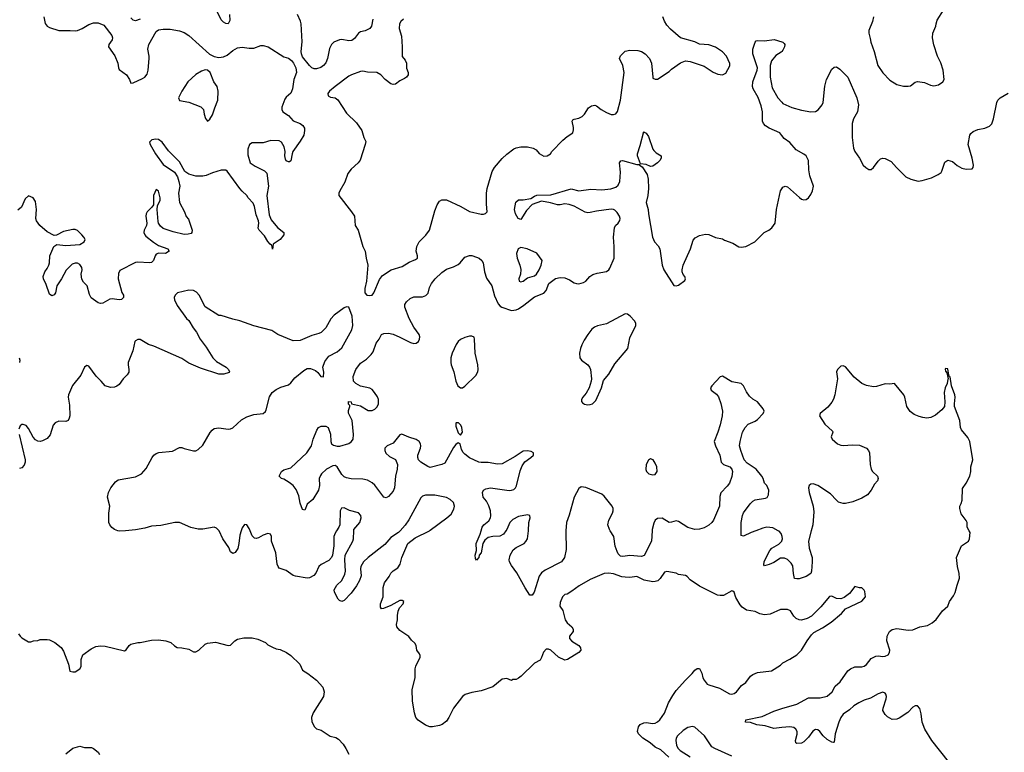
# Model space of a CAD drawing. Header units: inches. Extents: x 2323201 to 2563958, y 895391 to 1023096.
# Tile 102 of 196: x 2443433 to 2451917, y 1008089 to 1014405. Entities that reach past the tile are written whole.
import ezdxf

# ---------------------------------------------------------------- set-up
doc = ezdxf.new("R2010")
doc.units = ezdxf.units.IN
doc.header["$MEASUREMENT"] = 0
for name, color, linetype in [('C4040', 7, 'Continuous'), ('C4041', 7, 'Continuous'), ('C4050', 7, 'Continuous'), ('C4051', 7, 'Continuous')]:
    doc.layers.add(name, color=color, linetype=linetype)

msp = doc.modelspace()

# ---------------------------------------------------------------- linework, layer by layer
at = {"layer": 'C4040', "color": 5}
for points, elevation in [([(2444346, 1010000), (2444290, 1009996), (2444277.7, 1010000)], 140), ([(2445342.3, 1010000), (2445330, 1009962), (2445322.6, 1009890), (2445312.5, 1009847.5), (2445290, 1009812.3), (2445270, 1009804.5), (2445250, 1009817.2), (2445234, 1009854), (2445183.1, 1009930), (2445150.4, 1010000)], 140), ([(2446164, 1010000), (2446150, 1009979), (2446140.5, 1009950), (2446139.3, 1009870), (2446128.8, 1009790), (2446121.1, 1009770), (2446096.2, 1009743.8), (2446031.8, 1009708.2), (2446010.3, 1009690), (2445985.4, 1009634.6), (2445967.5, 1009612.5), (2445930, 1009593.3), (2445910, 1009589.8), (2445810, 1009606.6), (2445790, 1009613.7), (2445730, 1009656.5), (2445670, 1009678), (2445658.9, 1009690), (2445652.1, 1009710), (2445638.8, 1009810), (2445603, 1009910), (2445602, 1009950), (2445595.3, 1009970), (2445570, 1009977), (2445530, 1009962.4), (2445490, 1009938.7), (2445470, 1009931.6), (2445456.1, 1009936.1), (2445436, 1009956), (2445417.8, 1010000)], 140), ([(2446711.1, 1010000), (2446696.4, 1009983.6), (2446630, 1009940.7), (2446579, 1009881), (2446435.8, 1009770), (2446396.9, 1009730), (2446373.8, 1009690), (2446370.3, 1009670), (2446376.4, 1009610), (2446361.6, 1009570), (2446335.8, 1009524.2), (2446290, 1009461.2), (2446230, 1009398), (2446210, 1009388.7), (2446190, 1009398), (2446178, 1009410), (2446146, 1009470), (2446142, 1009490), (2446166, 1009530), (2446210, 1009570.8), (2446235.3, 1009624.7), (2446241, 1009650), (2446234.7, 1009750), (2446237.7, 1009790), (2446304.7, 1009910), (2446309.7, 1009930), (2446312.8, 1010000)], 140), ([(2450000, 1009321), (2449990, 1009321.1), (2449898.5, 1009281.5), (2449850, 1009273.3), (2449810, 1009282.6), (2449770, 1009302.4), (2449695.2, 1009315.2), (2449659.8, 1009339.8), (2449641.2, 1009361.2), (2449603, 1009423), (2449590, 1009468.7), (2449578.6, 1009478.6), (2449570, 1009481.2), (2449497.7, 1009442.3), (2449470, 1009440.5), (2449445.1, 1009445.1), (2449290, 1009522), (2449210, 1009575.3), (2449184.7, 1009604.7), (2449170, 1009614), (2449110, 1009621.2), (2449090, 1009632.3), (2449010, 1009647.6), (2448990, 1009641.3), (2448953.1, 1009586.9), (2448932.2, 1009567.8), (2448910, 1009560.7), (2448890, 1009560.2), (2448814.8, 1009574.8), (2448750, 1009604.4), (2448690, 1009597.4), (2448650, 1009598.2), (2448622.8, 1009602.8), (2448550, 1009628.3), (2448506.4, 1009633.6), (2448468.5, 1009631.5), (2448350, 1009578), (2448254.2, 1009525.8), (2448190, 1009477.2), (2448150, 1009454), (2448130, 1009449), (2448110, 1009429), (2448090, 1009382), (2448088.2, 1009350), (2448112.7, 1009312.7), (2448133.4, 1009230), (2448150, 1009206.8), (2448190.4, 1009170.4), (2448202.8, 1009150), (2448202.8, 1009130), (2448171, 1009090), (2448170.8, 1009070), (2448190, 1009047.7), (2448250.3, 1009010.3), (2448259, 1008999), (2448264.9, 1008990), (2448267.3, 1008970), (2448250.8, 1008950), (2448154.8, 1008890), (2448130, 1008885.1), (2448077.2, 1008910), (2448010, 1008969), (2447990, 1008977.2), (2447970, 1008979), (2447946.4, 1008953.6), (2447930, 1008906), (2447916.9, 1008883.1), (2447870, 1008858), (2447754.4, 1008745.6), (2447730.9, 1008729.1), (2447710, 1008718), (2447683.6, 1008716.4), (2447670, 1008708), (2447630, 1008726), (2447590, 1008719), (2447510, 1008655.1), (2447410, 1008618.7), (2447330, 1008605.1), (2447272.1, 1008587.9), (2447250, 1008569.3), (2447170.4, 1008470), (2447130, 1008388.7), (2447110, 1008359), (2447072, 1008330), (2447050, 1008321.2), (2446990.6, 1008309.4), (2446966, 1008310), (2446930, 1008322.7), (2446865.4, 1008365.4), (2446846.6, 1008390), (2446834.5, 1008430), (2446818.7, 1008530), (2446813.6, 1008630), (2446839.6, 1008730), (2446839.5, 1008810), (2446846.6, 1008833.4), (2446884, 1008910), (2446883.1, 1008923.1), (2446878, 1008938), (2446855.3, 1008970), (2446848.7, 1009010), (2446838, 1009030), (2446810, 1009055.3), (2446787.2, 1009087.2), (2446710, 1009140.7), (2446683.6, 1009170), (2446680.5, 1009190), (2446689.6, 1009230), (2446687.3, 1009270), (2446693.1, 1009306.9), (2446705.4, 1009334.6), (2446737.2, 1009370), (2446742, 1009390), (2446730, 1009397.2), (2446710, 1009397.2), (2446630, 1009355.1), (2446568.4, 1009328.4), (2446550, 1009326), (2446542, 1009342), (2446542.7, 1009370), (2446563.7, 1009430), (2446565.6, 1009510), (2446577, 1009550), (2446616.4, 1009603.6), (2446630, 1009634), (2446650, 1009654.9), (2446690, 1009680.5), (2446712, 1009710), (2446727, 1009770), (2446778, 1009890), (2446841.5, 1009938.5), (2446963.9, 1010000)], 140), ([(2447622.9, 1010000), (2447600.5, 1009970), (2447570, 1009953.6), (2447510, 1009949.6), (2447470, 1009940.7), (2447440.4, 1009919.6), (2447422.8, 1009890), (2447410, 1009808), (2447392, 1009790), (2447390, 1009768), (2447370, 1009746), (2447360.4, 1009760.4), (2447358, 1009790), (2447368.7, 1009830), (2447366.6, 1009890), (2447400.9, 1009970), (2447408.9, 1010000)], 120), ([(2448139.1, 1010000), (2448138.3, 1009990), (2448142.3, 1009837.7), (2448128.4, 1009770), (2448100.5, 1009730), (2447961.6, 1009658.4), (2447930, 1009636.2), (2447910, 1009609.2), (2447864.9, 1009470), (2447850, 1009444), (2447830, 1009445.2), (2447790, 1009506.6), (2447716.5, 1009636.5), (2447670, 1009698.7), (2447654, 1009730), (2447650.8, 1009750), (2447658.9, 1009790), (2447686.3, 1009833.7), (2447710, 1009854.7), (2447778.9, 1009890), (2447794.7, 1009905.3), (2447807.9, 1009930), (2447815.8, 1009975.8), (2447817, 1010000)], 120), ([(2448882.8, 1010000), (2448876, 1009910), (2448813, 1009787), (2448790, 1009776.2), (2448690, 1009784.7), (2448630, 1009776.3), (2448610, 1009780.5), (2448590, 1009799.5), (2448580.5, 1009820.5), (2448565.5, 1009865.5), (2448552.8, 1009950), (2448521.9, 1010000)], 120), ([(2449777.2, 1010000), (2449735.8, 1009984.2), (2449670, 1009953.2), (2449650, 1009958), (2449649.9, 1010000)], 120), ([(2450000, 1009959.1), (2449994.6, 1009974.6), (2449976.5, 1009996.5), (2449969.9, 1010000)], 120), ([(2450000, 1009762.1), (2449990, 1009762), (2449930, 1009726), (2449890, 1009709.4), (2449850, 1009698), (2449846.3, 1009706.3), (2449849.3, 1009730), (2449864.5, 1009770), (2449897.6, 1009830), (2449914.5, 1009850), (2449975.3, 1009884.7), (2449999.7, 1009910), (2450000, 1009911.1)], 120), ([(2443422.8, 1009110), (2443436, 1009090), (2443450, 1009076), (2443510, 1009042), (2443530, 1009042), (2443551.6, 1009051.6), (2443590, 1009052), (2443610, 1009061), (2443670, 1009061), (2443690, 1009058.8), (2443736.8, 1009036.8), (2443790, 1008992), (2443810, 1008962), (2443854.8, 1008850), (2443864.7, 1008790), (2443890, 1008782.8), (2443910, 1008784), (2443952.3, 1008810), (2443963.7, 1008830), (2443962, 1008890), (2443977.2, 1008930), (2444050, 1008980.5), (2444090, 1009000.5), (2444130, 1009008), (2444170, 1009005.5), (2444335.3, 1008964.7), (2444350, 1008972), (2444375.3, 1009010), (2444390, 1009021), (2444450, 1009036), (2444470, 1009036), (2444570, 1009056), (2444630, 1009058), (2444690.9, 1009050.9), (2444735.3, 1009035.3), (2444766.4, 1009006.4), (2444790, 1008992), (2444830, 1008991.3), (2444890, 1008978), (2444930, 1008956), (2444950, 1008956), (2444975.3, 1008970), (2445030, 1009021), (2445050.9, 1009030.9), (2445119.8, 1009039.8), (2445230, 1009011.3), (2445248.4, 1009011.6), (2445288, 1009050), (2445310, 1009064.7), (2445363.2, 1009076.8), (2445436.8, 1009076.8), (2445485.2, 1009065.2), (2445550, 1009034.8), (2445570, 1009016), (2445610, 1008994.8), (2445642.5, 1008982.5), (2445676.7, 1008976.7), (2445731.3, 1008950), (2445770, 1008922.8), (2445846.8, 1008850), (2445870, 1008798.8), (2445914.8, 1008770), (2445990.4, 1008710.4), (2446046, 1008650), (2446056, 1008610), (2446050.7, 1008570), (2445962.8, 1008430), (2445947.3, 1008390), (2445950.9, 1008350.9), (2445972, 1008310), (2445990, 1008292), (2446030, 1008281), (2446108.1, 1008228.1), (2446158, 1008218), (2446181.4, 1008201.4), (2446219.8, 1008159.8), (2446243.5, 1008123.5), (2446270, 1008072)], 140), ([(2449026.3, 1008046.3), (2448958, 1008110), (2448910, 1008132.3), (2448866.6, 1008170), (2448801.6, 1008210), (2448765.2, 1008250), (2448756, 1008270), (2448764, 1008310), (2448779, 1008330), (2448810, 1008344.4), (2448830, 1008346.7), (2448890, 1008339), (2448910, 1008341.5), (2448930, 1008351.8), (2448949.7, 1008370), (2448990, 1008426.7), (2449024.1, 1008515.9), (2449060.1, 1008579.9), (2449090, 1008621), (2449170, 1008711), (2449229, 1008770), (2449250, 1008798), (2449270, 1008811.3), (2449290.6, 1008810.6), (2449310, 1008772), (2449320.7, 1008730), (2449330.7, 1008710), (2449358, 1008678), (2449371.3, 1008670), (2449462.6, 1008642.6), (2449550, 1008594), (2449570, 1008590.6), (2449590, 1008596.3), (2449610, 1008610.7), (2449654.2, 1008665.8), (2449688.7, 1008690), (2449730, 1008744.7), (2449750, 1008761), (2449790, 1008778), (2449910, 1008791.3), (2449990, 1008842), (2450000, 1008852)], 140), ([(2450000, 1008302.8), (2449930, 1008295.8), (2449857.3, 1008317.3), (2449785.3, 1008325.3), (2449730, 1008347.6), (2449686, 1008350), (2449688.7, 1008370), (2449830, 1008397.6), (2449930, 1008444.4), (2450000, 1008465.9)], 120), ([(2449570, 1008056.2), (2449421.7, 1008121.7), (2449398, 1008138), (2449334.7, 1008230), (2449250, 1008305.6), (2449230, 1008311.3), (2449190, 1008302.4), (2449150, 1008276.3), (2449100.4, 1008230), (2449088.8, 1008210), (2449087, 1008190), (2449094, 1008150), (2449105.3, 1008125.3), (2449123.8, 1008103.8), (2449210, 1008051)], 140), ([(2443830, 1008076.3), (2443890, 1008124), (2443950, 1008141), (2443990, 1008131.3), (2444050.9, 1008130.9), (2444070, 1008122), (2444110, 1008091.3), (2444121, 1008070)], 120)]:
    msp.add_lwpolyline(points, dxfattribs=dict(at, elevation=elevation))
at = {"layer": 'C4041', "color": 5}
for points, elevation in [([(2443642, 1014430), (2443652.7, 1014372.7), (2443670.4, 1014350.4), (2443690, 1014338), (2443770, 1014310.5), (2443867.7, 1014312.3), (2443910, 1014308.7), (2443930, 1014313.1), (2443970, 1014329.1), (2444030, 1014364.9), (2444070, 1014378.4), (2444110, 1014378.2), (2444158.8, 1014358.8), (2444226, 1014270), (2444232.2, 1014250), (2444228.4, 1014230), (2444202, 1014190), (2444197.6, 1014170), (2444253.5, 1014093.5), (2444278.3, 1014030), (2444283.8, 1013990), (2444290, 1013976), (2444353, 1013930), (2444379.1, 1013890), (2444390, 1013858), (2444410, 1013862), (2444490, 1013897.2), (2444510, 1013910.3), (2444530, 1013935.3), (2444541.2, 1013970), (2444548.7, 1014070), (2444549.3, 1014090), (2444538.3, 1014150), (2444544.7, 1014190), (2444610, 1014302.3), (2444630, 1014316.9), (2444670, 1014324.5), (2444730, 1014322.9), (2444810, 1014308.2), (2444850, 1014294.4), (2444890, 1014268.9), (2445067.6, 1014107.6), (2445108.3, 1014088.3), (2445150, 1014080.2), (2445190, 1014083.5), (2445221.3, 1014098.7), (2445270, 1014140.7), (2445310, 1014163.6), (2445350, 1014167.4), (2445410, 1014160.2), (2445450, 1014160.9), (2445510, 1014181.3), (2445530, 1014183.1), (2445574, 1014170), (2445710, 1014085.5), (2445750, 1014072), (2445774.3, 1014054.3), (2445792.2, 1014030), (2445812.2, 1013990), (2445818, 1013950), (2445795.5, 1013890), (2445783.1, 1013810), (2445775.1, 1013784.9), (2445768.4, 1013771.6), (2445730, 1013737.2), (2445718.8, 1013721.2), (2445693, 1013650), (2445690.6, 1013630), (2445700.7, 1013610), (2445750, 1013579.3), (2445790, 1013532.7), (2445850.8, 1013510), (2445873.4, 1013493.4), (2445886, 1013470), (2445888.5, 1013450), (2445880.3, 1013410), (2445850, 1013358), (2445787.6, 1013270), (2445779.6, 1013250), (2445770.5, 1013189.5), (2445759.1, 1013180.9), (2445750, 1013179.3), (2445730, 1013189.4), (2445722.3, 1013202.3), (2445718.3, 1013230), (2445720.3, 1013270), (2445710.7, 1013310), (2445690, 1013349.7), (2445670, 1013360.2), (2445597.3, 1013362.7), (2445530, 1013344.2), (2445435.7, 1013344.3), (2445412, 1013328), (2445399.4, 1013290), (2445400.2, 1013240.2), (2445420.3, 1013170), (2445461, 1013141), (2445542.7, 1013102.7), (2445561.1, 1013081.1), (2445575.6, 1012970), (2445563.5, 1012890), (2445581.6, 1012721.6), (2445600.7, 1012680.7), (2445653.3, 1012613.3), (2445710.4, 1012570), (2445708.4, 1012550), (2445677.1, 1012510), (2445618, 1012470), (2445610, 1012426), (2445609, 1012449), (2445602, 1012462), (2445590, 1012468.7), (2445570, 1012492.7), (2445541.8, 1012541.8), (2445496.9, 1012590), (2445486.9, 1012606.9), (2445492.7, 1012650), (2445489.9, 1012670), (2445470, 1012723.6), (2445455, 1012795), (2445443.4, 1012823.4), (2445401, 1012870), (2445389.7, 1012890), (2445350, 1012925.4), (2445330, 1012949.7), (2445220.2, 1013100.2), (2445207.8, 1013107.8), (2445170, 1013106.4), (2445094.8, 1013085.2), (2445038.4, 1013061.6), (2445010, 1013057.2), (2444950, 1013056.4), (2444890, 1013072.7), (2444856.1, 1013096.1), (2444810, 1013179.1), (2444714.6, 1013274.6), (2444661.6, 1013350), (2444630, 1013371.3), (2444604.9, 1013375.1), (2444572, 1013370), (2444551.3, 1013350), (2444556, 1013330), (2444602.4, 1013250), (2444670, 1013157.1), (2444766.4, 1013090), (2444791.3, 1013051.3), (2444804.9, 1013010), (2444811.7, 1012970), (2444801.7, 1012910), (2444808.5, 1012830), (2444853, 1012750), (2444868.1, 1012708.1), (2444886.4, 1012686.4), (2444918, 1012590), (2444916.3, 1012570), (2444910, 1012561.2), (2444884.9, 1012555.1), (2444850, 1012554.5), (2444756.6, 1012576.6), (2444670, 1012605.1), (2444644.9, 1012624.9), (2444629.6, 1012649.6), (2444625.8, 1012665.8), (2444618.4, 1012770), (2444620.9, 1012799.1), (2444642, 1012850), (2444642.9, 1012870), (2444630, 1012928), (2444610, 1012942), (2444586.7, 1012890), (2444584.9, 1012810), (2444571, 1012790), (2444530.4, 1012750), (2444522, 1012730), (2444520.3, 1012710), (2444529, 1012650), (2444524.9, 1012630), (2444506.3, 1012590), (2444503.7, 1012570), (2444510.3, 1012550.3), (2444519.9, 1012539.9), (2444585.9, 1012485.9), (2444630, 1012458.4), (2444710, 1012430.8), (2444722, 1012410), (2444690, 1012389.3), (2444632.7, 1012392.7), (2444610, 1012382.7), (2444599.1, 1012370), (2444587.3, 1012330), (2444568.2, 1012311.8), (2444551.5, 1012308.5), (2444450, 1012314.3), (2444430, 1012311.5), (2444296.7, 1012243.3), (2444283.7, 1012216.3), (2444282, 1012170), (2444314, 1012054), (2444326, 1012030), (2444326, 1012010), (2444310, 1011994), (2444290, 1011989.5), (2444230, 1011998), (2444210, 1011996), (2444150, 1011961.2), (2444130, 1011959), (2444110, 1011965.2), (2444050, 1012006.6), (2444035.6, 1012035.6), (2444015.1, 1012110), (2443981.6, 1012141.6), (2443966.9, 1012166.9), (2443963.8, 1012210), (2443970.9, 1012250), (2443969.7, 1012270), (2443950, 1012295.6), (2443930, 1012305.1), (2443910, 1012307.1), (2443883.8, 1012296.2), (2443834, 1012246), (2443794.3, 1012170), (2443753.7, 1012110), (2443740.5, 1012050), (2443730, 1012033.2), (2443710, 1012025.2), (2443690, 1012038), (2443661.5, 1012121.5), (2443637.6, 1012170), (2443634.5, 1012190), (2443649.5, 1012230), (2443670, 1012258.8), (2443684.7, 1012290), (2443689.7, 1012310), (2443691.8, 1012370), (2443725.6, 1012450), (2443751.6, 1012468.4), (2443830, 1012457.4), (2443950, 1012467.1), (2443989.6, 1012490), (2443995.8, 1012510), (2443986.6, 1012530), (2443969.7, 1012550), (2443930, 1012586.3), (2443910, 1012595.8), (2443890, 1012597.4), (2443810, 1012580.3), (2443750, 1012547.6), (2443730, 1012544.2), (2443670, 1012575.9), (2443607.8, 1012630), (2443576.4, 1012670), (2443572, 1012690), (2443576.3, 1012770), (2443570, 1012838), (2443550, 1012869), (2443510, 1012886), (2443480.5, 1012859.5), (2443448.2, 1012790), (2443416.5, 1012763.5)], 120), ([(2444470, 1014408.7), (2444430, 1014396.4), (2444410, 1014400.5), (2444390, 1014420.5)], 120), ([(2445242, 1014450), (2445242.5, 1014397.5), (2445230, 1014369.3), (2445210, 1014372.7), (2445190, 1014385.1), (2445170, 1014404.5), (2445134.2, 1014474.2)], 120), ([(2446476.3, 1014410), (2446464, 1014350), (2446450.7, 1014330), (2446410.4, 1014309.6), (2446370, 1014299.5), (2446351, 1014290), (2446318, 1014242), (2446294.6, 1014225.4), (2446270, 1014221.6), (2446210, 1014235.1), (2446188.3, 1014231.7), (2446140.4, 1014210), (2446121.1, 1014190), (2446103, 1014157), (2446084.2, 1014070), (2446070, 1014032.7), (2446050, 1014009.6), (2446026.9, 1013993.1), (2445990, 1013980.7), (2445970, 1013981.6), (2445950, 1013989.6), (2445929.8, 1014009.8), (2445870, 1014083.7), (2445860.5, 1014110), (2445857.4, 1014130), (2445867.1, 1014212.9), (2445858.3, 1014370), (2445853.5, 1014393.5), (2445827.6, 1014450)], 120), ([(2446739.1, 1014410), (2446718, 1014390), (2446705.3, 1014370), (2446702.8, 1014330), (2446722.6, 1014262.6), (2446729.2, 1014170), (2446728.9, 1014088.9), (2446755.5, 1014055.5), (2446767.3, 1014030), (2446767.3, 1013987.3), (2446781, 1013950), (2446781, 1013930), (2446766, 1013910), (2446750, 1013899.3), (2446710, 1013878), (2446670, 1013849.3), (2446650, 1013846), (2446630, 1013852.7), (2446582, 1013890), (2446544, 1013930), (2446510, 1013949.2), (2446430, 1013953), (2446390, 1013960.7), (2446370, 1013957.6), (2446290.8, 1013930), (2446270, 1013917.4), (2446152.2, 1013830), (2446103.8, 1013790), (2446088.8, 1013770), (2446090, 1013748.2), (2446110, 1013737.6), (2446150, 1013730.4), (2446175.3, 1013715.3), (2446250, 1013598), (2446336.4, 1013516.4), (2446381, 1013450), (2446398, 1013390), (2446415.3, 1013355.3), (2446411, 1013330), (2446366.2, 1013193.8), (2446348.5, 1013171.5), (2446290, 1013117.2), (2446260.3, 1013079.7), (2446234.4, 1013005.6), (2446190.6, 1012930), (2446182.8, 1012910), (2446182.8, 1012890), (2446293.4, 1012750), (2446317.3, 1012710), (2446324, 1012630), (2446350, 1012592), (2446391, 1012450), (2446411, 1012410), (2446418, 1012350), (2446434, 1012290), (2446420.7, 1012150), (2446406.8, 1012086.8), (2446406, 1012050), (2446424.7, 1012030), (2446450, 1012026), (2446470, 1012030.8), (2446483.7, 1012050), (2446533.7, 1012166.3), (2446559.3, 1012200.7), (2446632.6, 1012247.4), (2446730, 1012277.8), (2446790, 1012314.2), (2446842.8, 1012337.2), (2446859.7, 1012350), (2446860.7, 1012370), (2446849.9, 1012410), (2446854, 1012450), (2446876.5, 1012490), (2446933.3, 1012546.7), (2446963.4, 1012590), (2447010, 1012758), (2447030, 1012810.3), (2447050, 1012839.6), (2447070, 1012852.2), (2447110, 1012852.3), (2447234.2, 1012794.2), (2447310, 1012751.1), (2447410, 1012729.2), (2447430, 1012728), (2447446.3, 1012733.7), (2447462, 1012750), (2447454.2, 1012814.3), (2447455, 1012910), (2447460.2, 1012950), (2447505, 1013095), (2447524.2, 1013130), (2447590.7, 1013209.3), (2447630, 1013246), (2447690, 1013291.6), (2447710, 1013301.3), (2447750, 1013307.8), (2447809.3, 1013309.3), (2447858.4, 1013298.4), (2447882.3, 1013282.3), (2447910, 1013251), (2447950, 1013227.3), (2447978, 1013230), (2448008, 1013250), (2448018, 1013270), (2448113.6, 1013366.4), (2448150, 1013398), (2448198, 1013430), (2448204.7, 1013455.3), (2448203.7, 1013476.3), (2448192.7, 1013530), (2448199.3, 1013540.7), (2448211.6, 1013548.4), (2448250, 1013557), (2448279.3, 1013570), (2448300.9, 1013590), (2448334.5, 1013645.5), (2448358.9, 1013661.1), (2448390, 1013667.3), (2448402.5, 1013662.5), (2448444, 1013630), (2448490, 1013604.2), (2448530, 1013588.7), (2448550, 1013586.4), (2448570, 1013594), (2448585.6, 1013614.4), (2448610, 1013711), (2448642, 1013950), (2448630.9, 1014010.9), (2448602, 1014070), (2448610, 1014094), (2448650, 1014134.4), (2448690, 1014143.7), (2448759.2, 1014139.2), (2448791.5, 1014131.5), (2448823, 1014110), (2448859.3, 1014070), (2448878.4, 1014030), (2448887.3, 1013910), (2448890, 1013902), (2448910, 1013891.3), (2448930, 1013892), (2449030, 1013958), (2449050, 1013978), (2449126.3, 1014033.7), (2449170, 1014051.3), (2449210, 1014046), (2449330, 1014004.7), (2449410, 1013951.3), (2449450, 1013936), (2449490, 1013931), (2449516.5, 1013943.5), (2449552.5, 1014007.5), (2449552.7, 1014027.3), (2449523.7, 1014090), (2449490, 1014129.3), (2449430, 1014167), (2449370, 1014189.6), (2449290, 1014194.7), (2449250, 1014213.6), (2449128, 1014250), (2449042, 1014322), (2449010, 1014358), (2448988.4, 1014391.6), (2448975.3, 1014430)], 140), ([(2450000, 1013407.5), (2449983.5, 1013430), (2449890, 1013468.9), (2449858.3, 1013490), (2449841.5, 1013510), (2449833.1, 1013530), (2449834, 1013610), (2449823.5, 1013663.5), (2449795.1, 1013735.1), (2449752.4, 1013810), (2449748.6, 1013830), (2449751.2, 1013870), (2449788.5, 1013970), (2449791.1, 1013990), (2449751.5, 1014110), (2449749.6, 1014150.4), (2449769.3, 1014210.7), (2449778, 1014222), (2449790, 1014226.8), (2449850, 1014223), (2449933.2, 1014233.2), (2450000, 1014213.9)], 120), ([(2450000, 1014132.1), (2449994.1, 1014125.9), (2449950, 1014097.6), (2449910.2, 1014049.8), (2449899.7, 1014010), (2449899.6, 1013910), (2449916.5, 1013816.5), (2449964.9, 1013730), (2450000, 1013692.9)], 120), ([(2447408.9, 1010000), (2447417, 1010030), (2447432.3, 1010050), (2447475, 1010084.9), (2447489.7, 1010110), (2447493.1, 1010126.9), (2447489.8, 1010170), (2447475.3, 1010215.3), (2447454.9, 1010254.9), (2447426, 1010290), (2447421.2, 1010330), (2447429, 1010350), (2447450, 1010360.7), (2447490, 1010368), (2447650, 1010346.5), (2447670, 1010347.8), (2447690, 1010356), (2447704, 1010370), (2447712.6, 1010387.4), (2447745, 1010515), (2447761.5, 1010558.5), (2447785.7, 1010594.3), (2447838.7, 1010630), (2447859.6, 1010650), (2447859.5, 1010670), (2447841.7, 1010681.7), (2447810, 1010689.7), (2447770, 1010684.4), (2447701, 1010639), (2447590, 1010577), (2447550, 1010574), (2447470, 1010587), (2447410, 1010586.6), (2447388.7, 1010590), (2447310, 1010629.2), (2447270, 1010659), (2447254.8, 1010674.8), (2447240.1, 1010700.1), (2447229, 1010749), (2447210, 1010757.2), (2447190, 1010742.7), (2447170, 1010718), (2447096.7, 1010583.3), (2447070.2, 1010569.8), (2446970, 1010545.4), (2446950, 1010552), (2446889.8, 1010590), (2446869.8, 1010610), (2446863.4, 1010630), (2446864.3, 1010650), (2446887.9, 1010710), (2446890.8, 1010730), (2446886.6, 1010750), (2446874, 1010770), (2446850, 1010785.3), (2446785.9, 1010805.9), (2446726.9, 1010833.1), (2446710, 1010827.3), (2446650, 1010755.1), (2446600.7, 1010730), (2446580.5, 1010710), (2446578, 1010690), (2446587.3, 1010667.3), (2446620.6, 1010640.6), (2446670, 1010612.7), (2446688.4, 1010570), (2446686, 1010530), (2446670.4, 1010470), (2446662.8, 1010370), (2446650, 1010342), (2446610, 1010294), (2446590, 1010284), (2446570, 1010289.2), (2446492.4, 1010392.4), (2446471.1, 1010411.1), (2446430, 1010436.2), (2446390, 1010444.2), (2446290, 1010445.6), (2446250, 1010455.1), (2446230, 1010465.1), (2446210, 1010483.6), (2446170, 1010551.5), (2446150, 1010562), (2446130, 1010559.1), (2446077.1, 1010530), (2446033, 1010490), (2446023.9, 1010476.1), (2446013, 1010450), (2446016.3, 1010390), (2446006.8, 1010350), (2445958, 1010270), (2445910.7, 1010229.3), (2445890, 1010178), (2445870, 1010182), (2445850, 1010238), (2445839.2, 1010299.2), (2445815.6, 1010355.6), (2445788.2, 1010388.2), (2445756.3, 1010416.3), (2445710, 1010443.7), (2445688.7, 1010450), (2445668.7, 1010470), (2445688, 1010510), (2445710, 1010524.7), (2445770, 1010542.8), (2445907.6, 1010670), (2445947.9, 1010732.1), (2445962.9, 1010790), (2445992.5, 1010867.5), (2446009, 1010890), (2446030, 1010901), (2446070, 1010901), (2446090.4, 1010890.3), (2446110, 1010832), (2446112.8, 1010770), (2446121.1, 1010750), (2446136.7, 1010736.7), (2446168.4, 1010728.4), (2446190.6, 1010729.4), (2446270, 1010752.4), (2446292.2, 1010767.8), (2446305.5, 1010790), (2446309.9, 1010830), (2446296.8, 1010950), (2446266.8, 1011013.2), (2446265.2, 1011034.8), (2446278, 1011070), (2446278, 1011078), (2446266, 1011090), (2446267.3, 1011112.7), (2446290, 1011112), (2446292.7, 1011092.7), (2446370, 1011077), (2446435.2, 1011035.2), (2446470, 1011035.8), (2446492.9, 1011047.1), (2446513.2, 1011066.8), (2446525.3, 1011094.7), (2446524.9, 1011130), (2446515, 1011155), (2446491.7, 1011191.7), (2446470, 1011216.1), (2446450, 1011228.9), (2446370, 1011244.5), (2446328.7, 1011270), (2446309.2, 1011290), (2446305.2, 1011330), (2446329.5, 1011390.5), (2446370, 1011444.7), (2446421.5, 1011478.5), (2446462, 1011518), (2446477.6, 1011542.4), (2446504.1, 1011615.9), (2446529.4, 1011650.6), (2446550, 1011691), (2446570, 1011698.8), (2446610, 1011704), (2446650, 1011693.7), (2446710, 1011668.7), (2446800.9, 1011620.9), (2446830, 1011612.4), (2446850, 1011616.1), (2446869, 1011631), (2446878.4, 1011650), (2446879.8, 1011670), (2446874.8, 1011690), (2446830, 1011755.1), (2446789.8, 1011830), (2446752.5, 1011927.5), (2446752.7, 1011950), (2446767.2, 1011972.8), (2446798.9, 1012001.1), (2446830, 1012016.3), (2446904.7, 1012015.3), (2446934, 1012026), (2446953.2, 1012046.8), (2446962.9, 1012097.1), (2446981.2, 1012130), (2447013.2, 1012170), (2447070, 1012226.8), (2447110, 1012254.8), (2447170, 1012274), (2447210, 1012294), (2447229.2, 1012310), (2447270, 1012358), (2447309.1, 1012370.9), (2447330, 1012371), (2447370, 1012358.8), (2447391.3, 1012350), (2447414.8, 1012330), (2447426.8, 1012310), (2447439.3, 1012230), (2447456.7, 1012176.7), (2447502.4, 1012110), (2447524.4, 1012024.4), (2447556.5, 1011956.5), (2447574.3, 1011934.3), (2447586.8, 1011926.8), (2447670, 1011898.8), (2447710, 1011902.7), (2447730, 1011911.8), (2447777.2, 1011942.8), (2447870, 1012015.6), (2447950, 1012047.2), (2447968.9, 1012071.1), (2447992.1, 1012130), (2448050, 1012173.6), (2448090, 1012183.2), (2448130, 1012178.5), (2448170, 1012161.7), (2448210, 1012137.8), (2448230, 1012130.2), (2448250, 1012129.1), (2448290, 1012138.6), (2448310, 1012150.2), (2448346.8, 1012190), (2448371, 1012209), (2448410, 1012220.9), (2448490, 1012234.2), (2448509.7, 1012250), (2448517.4, 1012262.6), (2448556.5, 1012350), (2448556.9, 1012450), (2448549.7, 1012529.7), (2448558.7, 1012610), (2448567, 1012630), (2448590, 1012650.7), (2448605.4, 1012674.6), (2448607.3, 1012690), (2448602.9, 1012710), (2448582.8, 1012742.8), (2448562.2, 1012762.2), (2448550, 1012769.6), (2448530, 1012772.4), (2448404.4, 1012755.6), (2448350, 1012741.6), (2448330, 1012740.7), (2448306.5, 1012746.5), (2448210, 1012796.9), (2448167.9, 1012812.1), (2448130, 1012818.4), (2448090, 1012809.6), (2448066, 1012810), (2448007.5, 1012827.5), (2447930, 1012839.3), (2447847.7, 1012812.3), (2447801.1, 1012758.9), (2447750, 1012682), (2447728.7, 1012690), (2447706.6, 1012730), (2447697.2, 1012770), (2447709.3, 1012830.7), (2447730, 1012852), (2447772, 1012852), (2447836, 1012864), (2447870, 1012884.7), (2447890, 1012891), (2448010, 1012896.3), (2448186.4, 1012946.4), (2448250, 1012930.5), (2448355.5, 1012944.5), (2448450, 1012937), (2448527.1, 1012947.1), (2448570, 1012961.7), (2448590, 1012978), (2448605.6, 1013010), (2448609.5, 1013089.5), (2448601.2, 1013170), (2448612.5, 1013187.5), (2448627.8, 1013192.2), (2448750, 1013156), (2448775.3, 1013155.3), (2448774.8, 1013150), (2448795.8, 1013135.8), (2448839.6, 1013070), (2448849.2, 1013030), (2448851.3, 1012950), (2448845.4, 1012890), (2448831.6, 1012830), (2448848.8, 1012770), (2448852, 1012730), (2448886.7, 1012530), (2448903.1, 1012490), (2448935, 1012455), (2448950.2, 1012430.2), (2448969.1, 1012290), (2448983.6, 1012250), (2449070, 1012114), (2449090, 1012110.5), (2449110, 1012115.5), (2449163.2, 1012156.8), (2449169.2, 1012170), (2449165.2, 1012190), (2449149.6, 1012209.6), (2449142, 1012230), (2449140.7, 1012250), (2449149.6, 1012290.3), (2449212.7, 1012430), (2449235.5, 1012504.5), (2449254.8, 1012525.2), (2449290, 1012546), (2449343.2, 1012556.8), (2449370, 1012554), (2449430, 1012526.8), (2449490, 1012516.3), (2449505.5, 1012505.5), (2449578.6, 1012478.6), (2449630, 1012447.3), (2449650, 1012442.8), (2449690, 1012451), (2449768.7, 1012490), (2449849.5, 1012570.5), (2449888.7, 1012590), (2449915.3, 1012610), (2449942, 1012650), (2449954, 1012770), (2449989.2, 1012930), (2450000, 1012946.6)], 120), ([(2444277.7, 1010000), (2444250, 1010009), (2444226.3, 1010026.3), (2444209.1, 1010049.1), (2444202, 1010070), (2444202, 1010150), (2444209.3, 1010210), (2444189.3, 1010290), (2444197.2, 1010330), (2444217.2, 1010370), (2444258.6, 1010421.4), (2444282, 1010438), (2444430, 1010465.5), (2444481.2, 1010490), (2444523.9, 1010536.1), (2444573.2, 1010630), (2444589.2, 1010650), (2444610, 1010664.9), (2444633, 1010673), (2444750, 1010685.5), (2444810, 1010717.3), (2444830, 1010717.3), (2444850, 1010707.3), (2444930, 1010687.7), (2444950, 1010688), (2444970, 1010698.4), (2445010, 1010737.6), (2445074.1, 1010845.9), (2445092.1, 1010867.9), (2445110, 1010880.7), (2445150, 1010886.4), (2445230, 1010876.5), (2445250, 1010878), (2445270, 1010886.7), (2445345.2, 1010954.8), (2445390, 1010982.2), (2445450, 1011002), (2445530, 1011010.3), (2445550, 1011026.4), (2445557.9, 1011042.1), (2445585.8, 1011154.2), (2445609, 1011191), (2445642.7, 1011217.3), (2445682.5, 1011237.5), (2445750, 1011257.4), (2445770, 1011273.7), (2445803.7, 1011316.3), (2445880, 1011380), (2445910, 1011398.7), (2445938, 1011398), (2445981.6, 1011381.6), (2446003.4, 1011363.4), (2446026.8, 1011330), (2446050, 1011327.3), (2446053, 1011367), (2446044.5, 1011410), (2446061.3, 1011458.7), (2446096.9, 1011503.1), (2446170, 1011541.6), (2446210, 1011576), (2446296, 1011730), (2446303.7, 1011770), (2446298.9, 1011850), (2446270, 1011928), (2446250, 1011929), (2446230, 1011921.2), (2446141.6, 1011858.4), (2446113.4, 1011826.6), (2446070, 1011748.7), (2446030, 1011709), (2446010, 1011699), (2445950, 1011682), (2445850, 1011639), (2445790, 1011635.3), (2445658, 1011690), (2445605.6, 1011725.6), (2445450, 1011765.2), (2445329.1, 1011809.1), (2445270, 1011822), (2445170, 1011855.3), (2445150, 1011855.3), (2445030, 1011928.7), (2444979, 1012030), (2444956.6, 1012056.6), (2444931.6, 1012071.6), (2444890, 1012074.5), (2444792, 1012050), (2444771.3, 1012030), (2444762.8, 1012010), (2444766, 1011990), (2444790, 1011942), (2444871.3, 1011830), (2444890.6, 1011810.6), (2444927.5, 1011747.5), (2444956, 1011710), (2444986.8, 1011650), (2445041.1, 1011581.1), (2445097.3, 1011490), (2445130, 1011457.3), (2445210.7, 1011410.7), (2445232, 1011390), (2445242, 1011370), (2445236.9, 1011363.1), (2445190.7, 1011349.3), (2445150, 1011349.3), (2444990, 1011400.9), (2444890, 1011443.6), (2444830, 1011484.7), (2444588.7, 1011590), (2444544.2, 1011604.2), (2444470, 1011649.4), (2444450, 1011649.4), (2444430, 1011637.2), (2444426.4, 1011630), (2444406.7, 1011550), (2444368.9, 1011450), (2444366.3, 1011430), (2444374.3, 1011390), (2444373.1, 1011366.9), (2444357.7, 1011342.3), (2444324.9, 1011310), (2444290, 1011259.3), (2444270, 1011244.5), (2444250, 1011236.2), (2444214.2, 1011234.2), (2444170, 1011249.2), (2444136.2, 1011290), (2444092.3, 1011332.3), (2444030, 1011417.2), (2444010, 1011424), (2443991.3, 1011410), (2443959, 1011341), (2443887.7, 1011252.3), (2443854, 1011170), (2443850.3, 1011149.7), (2443861.1, 1011081.1), (2443863.6, 1010990), (2443860.3, 1010970), (2443850.4, 1010950), (2443830, 1010941.1), (2443770, 1010942.8), (2443738.9, 1010930), (2443721.6, 1010910), (2443694.6, 1010825.4), (2443670, 1010794.2), (2443630, 1010773.6), (2443610, 1010768.7), (2443590, 1010771.9), (2443570, 1010783.9), (2443550, 1010807.2), (2443510, 1010881.1), (2443490, 1010905.7), (2443463.7, 1010916.3), (2443450, 1010915.6), (2443436.2, 1010903.8), (2443426.3, 1010873.7)], 140), ([(2443427.7, 1011490), (2443434.9, 1011470), (2443430.5, 1011450)], 120), ([(2449649.9, 1010000), (2449649.8, 1010070.2), (2449660.4, 1010130), (2449670, 1010152.7), (2449727.8, 1010232.2), (2449750, 1010254.6), (2449770, 1010264.6), (2449860.5, 1010279.5), (2449873.4, 1010286.6), (2449886, 1010310), (2449887.6, 1010350), (2449870, 1010389), (2449849.6, 1010409.6), (2449839.3, 1010450), (2449829.4, 1010470), (2449778.4, 1010530), (2449702, 1010582), (2449674.8, 1010610), (2449645.7, 1010690), (2449636.5, 1010730), (2449640.7, 1010770), (2449661.8, 1010850), (2449684.2, 1010890), (2449710, 1010916.9), (2449770, 1010944.4), (2449790, 1010959), (2449839.6, 1011010), (2449847.6, 1011030), (2449839.6, 1011050), (2449792, 1011110), (2449750, 1011132.8), (2449720.7, 1011160.7), (2449696.1, 1011196.1), (2449670, 1011249.6), (2449650, 1011269.7), (2449570, 1011283.5), (2449490, 1011333.3), (2449470, 1011325.6), (2449398, 1011250), (2449385.5, 1011230), (2449392.7, 1011210), (2449436.5, 1011176.5), (2449453.5, 1011153.5), (2449475.2, 1011095.2), (2449488.2, 1011030), (2449486, 1010990), (2449468.1, 1010911.9), (2449450.1, 1010849.9), (2449418.4, 1010770), (2449428.2, 1010730), (2449466.5, 1010650), (2449477.6, 1010590), (2449499.1, 1010570), (2449553.4, 1010550), (2449570.1, 1010530.1), (2449575, 1010510), (2449568.1, 1010468.1), (2449548.3, 1010410), (2449530, 1010383.1), (2449474.2, 1010325.8), (2449466.4, 1010293.6), (2449461.8, 1010210), (2449411.9, 1010090), (2449397.6, 1010070), (2449372.2, 1010047.8), (2449330, 1010025.4), (2449290, 1010012.9), (2449250, 1010009.9), (2449190, 1010027.9), (2449110, 1010079.6), (2449090, 1010084.5), (2449050, 1010072.3), (2449030, 1010071.8), (2448970, 1010106.6), (2448930, 1010104.4), (2448909.4, 1010090.6), (2448896, 1010064), (2448883.5, 1010010), (2448882.8, 1010000)], 120), ([(2443427.6, 1010830), (2443480.4, 1010610), (2443479.3, 1010590), (2443470, 1010564), (2443450, 1010542.7), (2443430, 1010537.2)], 140), ([(2448521.9, 1010000), (2448515.7, 1010010), (2448500.7, 1010050), (2448508.4, 1010090), (2448542, 1010150), (2448546.9, 1010170), (2448546, 1010190), (2448538.2, 1010210), (2448470, 1010297.4), (2448450, 1010315.1), (2448310, 1010371.6), (2448270, 1010378.3), (2448250, 1010364.5), (2448210.2, 1010289.8), (2448167.7, 1010132.3), (2448145.3, 1010070), (2448139.1, 1010000)], 120), ([(2446963.9, 1010000), (2446970, 1010003.1), (2447114.5, 1010110), (2447150, 1010143), (2447174.7, 1010185.3), (2447178.3, 1010210), (2447170, 1010242.7), (2447142.7, 1010270), (2447110, 1010285.6), (2447010, 1010305.6), (2446930, 1010307.3), (2446902.8, 1010297.2), (2446890, 1010284.5), (2446786.9, 1010093.1), (2446753.1, 1010046.9), (2446711.1, 1010000)], 140), ([(2446312.8, 1010000), (2446313.3, 1010010), (2446365.1, 1010070), (2446376.8, 1010110), (2446372.9, 1010130), (2446352.4, 1010152.4), (2446274.8, 1010174.8), (2446230, 1010197.6), (2446205.1, 1010194.9), (2446193.4, 1010170), (2446190.7, 1010050), (2446184, 1010030), (2446164, 1010000)], 140), ([(2447817, 1010000), (2447820.5, 1010070), (2447831.5, 1010110), (2447828.7, 1010130), (2447810, 1010137), (2447730, 1010121.5), (2447682.3, 1010097.7), (2447657.4, 1010070), (2447630, 1010009.4), (2447622.9, 1010000)], 120), ([(2445150.4, 1010000), (2445150, 1010000.9), (2445130, 1010022.9), (2445110, 1010029.6), (2445010, 1010013.3), (2444970, 1010011.6), (2444906.3, 1010026.3), (2444810, 1010069.7), (2444770, 1010071.2), (2444650, 1010045.1), (2444570, 1010037.7), (2444510, 1010020.9), (2444430, 1010006), (2444346, 1010000)], 140), ([(2445417.8, 1010000), (2445410, 1010019), (2445390, 1010049.2), (2445370, 1010054), (2445350, 1010024), (2445342.3, 1010000)], 140), ([(2449969.9, 1010000), (2449924, 1010024), (2449870, 1010030.8), (2449837.1, 1010022.9), (2449777.2, 1010000)], 120)]:
    msp.add_lwpolyline(points, dxfattribs=dict(at, elevation=elevation))
for points, elevation in [([(2445030, 1013972.1), (2444999.6, 1013960.4), (2444950, 1013932.1), (2444881.2, 1013870), (2444828.6, 1013790), (2444800.3, 1013730), (2444810, 1013707.4), (2444890, 1013695.4), (2444994.9, 1013654.9), (2445017.6, 1013630), (2445022, 1013590), (2445032.7, 1013552.7), (2445050, 1013531), (2445070, 1013546.8), (2445094.9, 1013585.1), (2445113.4, 1013646.6), (2445140.5, 1013710), (2445142, 1013790), (2445133.3, 1013830), (2445106.9, 1013870), (2445075.1, 1013950), (2445050.8, 1013970.8)], 120), ([(2448870, 1013139.7), (2448830, 1013155.8), (2448783.2, 1013163.2), (2448755.8, 1013230), (2448756.3, 1013250), (2448780.4, 1013319.6), (2448810, 1013442), (2448814, 1013434), (2448830, 1013426.8), (2448850, 1013397.3), (2448888, 1013290), (2448896.7, 1013276.7), (2448916.5, 1013256.5), (2448960.7, 1013230), (2448960.4, 1013210), (2448948.4, 1013190), (2448930, 1013169.7), (2448890, 1013142.6)], 120), ([(2447750, 1012440.5), (2447728.5, 1012430), (2447713.1, 1012390), (2447718.3, 1012350), (2447742.8, 1012290), (2447752.3, 1012252.3), (2447749.1, 1012210), (2447734, 1012170), (2447737.3, 1012150), (2447750, 1012144.2), (2447770, 1012150.4), (2447810, 1012180.3), (2447870, 1012198.2), (2447885.7, 1012210), (2447909.8, 1012250), (2447926.6, 1012290), (2447934, 1012330), (2447890, 1012392), (2447805.2, 1012430)], 140), ([(2448650, 1011868.6), (2448490, 1011782.9), (2448412.7, 1011767.3), (2448385.7, 1011754.3), (2448364.1, 1011735.9), (2448328.4, 1011691.6), (2448296.7, 1011643.3), (2448277.2, 1011602.8), (2448264.2, 1011570), (2448255.5, 1011530), (2448259, 1011490), (2448273.7, 1011470), (2448330, 1011430.3), (2448342.8, 1011410), (2448350.2, 1011390), (2448359.6, 1011310), (2448358.3, 1011290), (2448340.3, 1011230), (2448313.9, 1011186.1), (2448284.2, 1011150), (2448273.4, 1011130), (2448274.9, 1011114.9), (2448282.2, 1011102.2), (2448298.8, 1011090), (2448330, 1011085.8), (2448350, 1011089.1), (2448370, 1011094.9), (2448398, 1011122), (2448446.2, 1011230), (2448464.8, 1011295.2), (2448509.4, 1011350.6), (2448562.4, 1011437.6), (2448673.2, 1011570), (2448690, 1011662), (2448742.7, 1011770), (2448742.7, 1011777.3), (2448742, 1011790), (2448731.8, 1011810), (2448692.8, 1011850), (2448670, 1011866)], 120), ([(2447330, 1011677.6), (2447310, 1011676.9), (2447270, 1011665.1), (2447232.6, 1011647.4), (2447210.1, 1011629.9), (2447193.7, 1011606.4), (2447158.9, 1011530), (2447148.4, 1011490), (2447147.8, 1011450), (2447152.2, 1011430), (2447174.7, 1011370), (2447192.3, 1011290), (2447208, 1011250), (2447230, 1011231.8), (2447250, 1011231.8), (2447270, 1011244.6), (2447363.4, 1011336.6), (2447379.9, 1011370), (2447382.8, 1011390), (2447379.6, 1011430), (2447356.4, 1011530), (2447352.1, 1011652.1), (2447347.8, 1011667.8)], 120), ([(2447214, 1010930), (2447194, 1010930), (2447190, 1010926), (2447190, 1010902), (2447210, 1010844.7), (2447230, 1010822), (2447248.7, 1010850), (2447244, 1010890), (2447233.2, 1010910)], 120), ([(2448870, 1010619.1), (2448850, 1010608), (2448830, 1010571.8), (2448827.8, 1010527.8), (2448835.3, 1010510), (2448854, 1010490), (2448890, 1010481.1), (2448910, 1010484.9), (2448926.9, 1010510), (2448922.5, 1010550), (2448910, 1010581.6), (2448890.8, 1010610)], 120)]:
    msp.add_lwpolyline(points, close=True, dxfattribs=dict(at, elevation=elevation))
at = {"layer": 'C4050', "color": 5}
for points, elevation in [([(2450000, 1008465.9), (2450130, 1008505.7), (2450230, 1008559.5), (2450330, 1008559.1), (2450390, 1008572.9), (2450434.7, 1008610), (2450460.4, 1008659.6), (2450501.8, 1008698.2), (2450570, 1008790.8), (2450591.5, 1008808.5), (2450630, 1008824.9), (2450690, 1008826.4), (2450710, 1008832.7), (2450730, 1008846.4), (2450770, 1008897), (2450810, 1008918.7), (2450830, 1008922), (2450870, 1008915.3), (2450890, 1008917), (2450917, 1008930), (2450927.6, 1008950), (2450931.5, 1008970), (2450905.4, 1009050), (2450906.9, 1009090), (2450927.6, 1009130), (2450950, 1009148.2), (2450990, 1009156.5), (2451090, 1009142.6), (2451130, 1009144.2), (2451190, 1009170.4), (2451256.1, 1009183.9), (2451294.9, 1009205.1), (2451330, 1009234), (2451383.7, 1009310), (2451429.7, 1009350.3), (2451445.1, 1009390), (2451480.3, 1009439.7), (2451493.4, 1009466.6), (2451509.8, 1009530.2), (2451531.5, 1009590), (2451528, 1009630), (2451513, 1009690), (2451505.6, 1009770), (2451549.6, 1009870.4), (2451608.7, 1009910), (2451617.2, 1009930), (2451624, 1009984), (2451614.7, 1010000)], 120), ([(2450254.4, 1010000), (2450230.3, 1009910), (2450236, 1009850), (2450260.5, 1009770), (2450262.8, 1009730), (2450256.3, 1009650), (2450250.4, 1009629.6), (2450210, 1009603.7), (2450150, 1009585.2), (2450130, 1009584), (2450110, 1009589), (2450100.9, 1009630), (2450095.6, 1009695.6), (2450081.3, 1009721.3), (2450050, 1009752.8), (2450022.5, 1009762.5), (2450000, 1009762.1)], 120), ([(2450000, 1009911.1), (2450005.1, 1009930), (2450003.1, 1009950), (2450000, 1009959.1)], 120), ([(2450000, 1008852), (2450010, 1008862), (2450070, 1008891.3), (2450130, 1008931), (2450169, 1008970), (2450219, 1009050), (2450256.5, 1009103.5), (2450276.5, 1009123.5), (2450350, 1009161.6), (2450426, 1009210), (2450513.6, 1009286.4), (2450550, 1009326), (2450690, 1009391), (2450721.2, 1009430), (2450715.1, 1009475.1), (2450710, 1009488), (2450690, 1009508), (2450670, 1009508), (2450630, 1009518), (2450582.5, 1009457.5), (2450537, 1009423), (2450510, 1009411.6), (2450470, 1009416.3), (2450430, 1009434.7), (2450410, 1009431.6), (2450337.2, 1009342.8), (2450256.9, 1009263.1), (2450217.8, 1009242.2), (2450170, 1009229.7), (2450150, 1009232.4), (2450123.6, 1009243.6), (2450103.8, 1009263.8), (2450076.2, 1009310), (2450050, 1009320.5), (2450000, 1009321)], 140), ([(2451437.6, 1008010), (2451293, 1008190), (2451233.3, 1008290), (2451209.6, 1008350), (2451202, 1008422), (2451190, 1008468), (2451170, 1008489), (2451150, 1008489.2), (2451130, 1008479.3), (2451086.5, 1008433.5), (2451010, 1008382.6), (2450990, 1008375.1), (2450950, 1008373.3), (2450910, 1008394), (2450890, 1008414.5), (2450871.2, 1008450), (2450872.6, 1008470), (2450898.3, 1008550), (2450901.3, 1008570), (2450897.6, 1008590), (2450890, 1008599.5), (2450870, 1008607.6), (2450830, 1008593.3), (2450763.5, 1008556.5), (2450710, 1008540.3), (2450663.4, 1008516.6), (2450620.4, 1008490), (2450583.8, 1008456.2), (2450530, 1008418.9), (2450509.1, 1008390), (2450491.4, 1008350), (2450461.1, 1008250), (2450450, 1008178), (2450444.7, 1008175.3), (2450430, 1008176), (2450390, 1008201.1), (2450355.8, 1008230), (2450327, 1008270), (2450310, 1008283.6), (2450290, 1008285.6), (2450268, 1008272), (2450230, 1008220.9), (2450190, 1008180.9), (2450170, 1008167.6), (2450130, 1008164.5), (2450121.2, 1008170), (2450117.6, 1008190), (2450133.7, 1008246.3), (2450132.8, 1008270), (2450122.4, 1008290), (2450104.7, 1008304.7), (2450069.8, 1008309.8), (2450000, 1008302.8)], 120)]:
    msp.add_lwpolyline(points, dxfattribs=dict(at, elevation=elevation))
at = {"layer": 'C4051', "color": 5}
for points, elevation in [([(2450790.6, 1014430), (2450783, 1014390), (2450749.1, 1014310.9), (2450748.9, 1014290), (2450762.3, 1014242.3), (2450766, 1014210), (2450796.2, 1014130), (2450828.7, 1014010), (2450870, 1013946.8), (2450930, 1013882.8), (2450990, 1013846.8), (2451048.9, 1013831.1), (2451089.1, 1013830.9), (2451110, 1013836), (2451150, 1013866), (2451170, 1013871), (2451230, 1013864), (2451281.1, 1013841.1), (2451310, 1013835.3), (2451350, 1013844.2), (2451387, 1013870), (2451398.4, 1013890), (2451391.1, 1013970), (2451370, 1014034), (2451342.7, 1014090), (2451310, 1014188), (2451299, 1014250), (2451301.2, 1014290), (2451328.7, 1014350), (2451329, 1014370), (2451338, 1014402), (2451392.1, 1014487.9)], 140), ([(2450000, 1014213.9), (2450010, 1014211), (2450021, 1014201), (2450026, 1014190), (2450024, 1014170), (2450010, 1014142.7), (2450000, 1014132.1)], 120), ([(2450000, 1013692.9), (2450010, 1013682.3), (2450086.8, 1013646.8), (2450170, 1013625.5), (2450250, 1013611.5), (2450290, 1013614.3), (2450312.1, 1013627.9), (2450348.4, 1013670), (2450355.6, 1013690), (2450370, 1013831.3), (2450383.9, 1013890), (2450430, 1013979.1), (2450450, 1013995.5), (2450470, 1013998), (2450499, 1013979), (2450570, 1013910.8), (2450646.7, 1013730), (2450660.3, 1013670), (2450651.4, 1013610), (2450617.8, 1013550), (2450605.8, 1013510), (2450606.5, 1013390), (2450618.2, 1013298.2), (2450628.3, 1013268.3), (2450670.3, 1013210), (2450702, 1013150), (2450722.8, 1013130), (2450750, 1013114), (2450770, 1013114), (2450789.2, 1013130), (2450830, 1013186.8), (2450850, 1013204.9), (2450870, 1013210.4), (2450890, 1013208), (2450942.4, 1013182.4), (2450987.7, 1013130), (2451070, 1013050.8), (2451112, 1013030), (2451174, 1013014), (2451210, 1013019.3), (2451290, 1013042.8), (2451347.6, 1013070), (2451372.1, 1013087.9), (2451379.8, 1013100.2), (2451404.4, 1013175.6), (2451430, 1013193.7), (2451470, 1013182), (2451510, 1013148.8), (2451550, 1013124.6), (2451590, 1013115.3), (2451639.6, 1013120.4), (2451649.2, 1013130), (2451651.6, 1013150), (2451640.5, 1013210), (2451607.3, 1013330), (2451621.2, 1013410), (2451630, 1013424.7), (2451650, 1013441), (2451690, 1013458.8), (2451750, 1013470.7), (2451790, 1013487.3), (2451810, 1013506.8), (2451824.5, 1013550), (2451852.3, 1013690), (2451860.9, 1013710), (2451881.2, 1013730), (2451950, 1013770.8)], 120), ([(2450000, 1012946.6), (2450010, 1012962), (2450030, 1012971.3), (2450050, 1012964.7), (2450152.5, 1012872.5), (2450170, 1012858.8), (2450190, 1012850.8), (2450210, 1012854.8), (2450230, 1012870.7), (2450250, 1012897.3), (2450265.1, 1012930), (2450272.8, 1012970), (2450240.2, 1013060.2), (2450233.5, 1013110), (2450230.6, 1013190), (2450210.8, 1013230), (2450190, 1013246.4), (2450123.7, 1013283.7), (2450070, 1013345.6), (2450020, 1013380), (2450000, 1013407.5)], 120), ([(2451614.7, 1010000), (2451597.2, 1010030), (2451597.2, 1010070), (2451590, 1010088), (2451545.6, 1010145.6), (2451534, 1010190), (2451534, 1010210), (2451547, 1010233), (2451555.6, 1010264.4), (2451557, 1010363), (2451589.4, 1010410), (2451620.9, 1010470), (2451629.5, 1010510), (2451629.5, 1010550.5), (2451646, 1010610), (2451620.9, 1010770), (2451604.1, 1010804.1), (2451549, 1010870), (2451541.2, 1010890), (2451533.3, 1010950), (2451489.5, 1011070), (2451487.2, 1011092.8), (2451495.1, 1011150), (2451491.5, 1011170), (2451462, 1011250), (2451450, 1011326), (2451446, 1011326), (2451440.2, 1011340.2), (2451430, 1011394), (2451410, 1011398), (2451408.5, 1011391.5), (2451410, 1011374), (2451421, 1011361), (2451434, 1011310), (2451430, 1011306), (2451424.9, 1011270), (2451407.4, 1011230), (2451400.3, 1011190), (2451406.3, 1011110), (2451401.3, 1011070), (2451379.6, 1011040.4), (2451325.3, 1010994.7), (2451285.1, 1010974.9), (2451250, 1010970.6), (2451214.5, 1010974.5), (2451184.1, 1010984.1), (2451141.5, 1011001.5), (2451106.4, 1011026.4), (2451077.3, 1011070), (2451059.1, 1011150), (2451050.4, 1011170.4), (2450970, 1011269.4), (2450930, 1011262), (2450890, 1011266.4), (2450815.7, 1011244.3), (2450790, 1011241.4), (2450730, 1011251.6), (2450689.2, 1011269.2), (2450623, 1011323), (2450550, 1011411.5), (2450530, 1011420.7), (2450510, 1011418), (2450479.1, 1011390), (2450472.7, 1011370), (2450480.3, 1011310), (2450457.8, 1011170), (2450446.1, 1011133.9), (2450432.1, 1011107.9), (2450396.4, 1011063.6), (2450330.6, 1011010), (2450324.9, 1010990), (2450370, 1010917.3), (2450436.8, 1010856.8), (2450441, 1010850), (2450426.8, 1010810), (2450434.8, 1010790), (2450480.7, 1010750), (2450510, 1010737.4), (2450530, 1010734.3), (2450610, 1010740.9), (2450670, 1010736.5), (2450730.7, 1010710), (2450747.3, 1010690), (2450755.5, 1010670), (2450760.5, 1010570), (2450770.5, 1010530.5), (2450782.8, 1010510), (2450824.9, 1010470), (2450830.4, 1010450), (2450824.9, 1010430), (2450798.5, 1010401.5), (2450770, 1010348.7), (2450738, 1010310), (2450690, 1010281.2), (2450612, 1010250), (2450550, 1010233.2), (2450530, 1010233.2), (2450490, 1010246.6), (2450470, 1010262), (2450418.9, 1010318.9), (2450310, 1010388.4), (2450270, 1010402.6), (2450250, 1010401.6), (2450235.5, 1010390), (2450230.3, 1010369.7), (2450236.1, 1010330), (2450270, 1010211), (2450277.5, 1010162.5), (2450267.9, 1010050), (2450254.4, 1010000)], 120)]:
    msp.add_lwpolyline(points, dxfattribs=dict(at, elevation=elevation))

doc.saveas('drawing.dxf')
